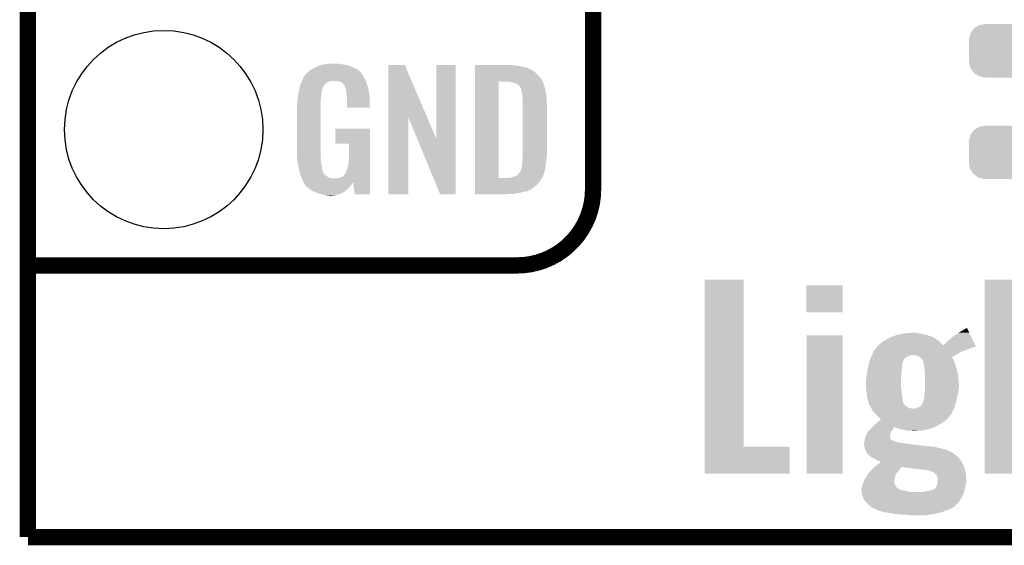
# Model space of a CAD drawing. Extents: x -1.3 to 24.2, y -3.9 to 39.2.
# Tile 1 of 29: x -1.3 to 7.9, y -3.9 to 1. Entities that reach past the tile are written whole.
import ezdxf

# ---------------------------------------------------------------- set-up
doc = ezdxf.new("R2010")
doc.units = 0
doc.layers.get('0').update_dxf_attribs({"linetype": 'CONTINUOUS'})
for name, color, linetype in [('LIGHT_6_CLICK_V100_GKO', 5, 'CONTINUOUS'), ('LIGHT_6_CLICK_V100_GTO', 14, 'CONTINUOUS'), ('LIGHT_6_CLICK_V100_GTS', 12, 'CONTINUOUS')]:
    doc.layers.add(name, color=color, linetype=linetype)

# ---------------------------------------------------------------- blocks, each defined once
blk = doc.blocks.new('CUSTOM_75')
for points in [[(-0.288346, 0.167262), (-0.263218, 0.199814), (0.28593, 0.167262), (0.26581, 0.199814)], [(-0.263218, 0.199814), (-0.254768, 0.210758), (0.26581, 0.199814), (0.251368, 0.210758)], [(-0.254768, 0.210758), (-0.218054, 0.233), (0.251368, 0.210758), (0.222016, 0.233)], [(-0.218054, 0.233), (-0.20777, 0.23923), (0.222016, 0.233), (0.200324, 0.23923)], [(-0.20777, 0.23923), (-0.157486, 0.248168), (0.200324, 0.23923), (0.169202, 0.248168)], [(-0.157486, 0.248168), (-0.15367, 0.248846), (0.169202, 0.248168), (0.15367, 0.248846)], [(-0.15367, 0.248846), (-0.15367, 0.25019), (0.15367, 0.248846), (0.15367, 0.25019)], [(-0.3048, 0.09906), (-0.303986, 0.114586), (0.3048, 0.09906), (0.301898, 0.114586)], [(-0.30353, 0.079592), (-0.3048, 0.09906), (0.30353, 0.079592), (0.3048, 0.09906)], [(-0.303986, 0.114586), (-0.29256, 0.153072), (0.301898, 0.114586), (0.2947, 0.153072)], [(-0.29256, 0.153072), (-0.288346, 0.167262), (0.2947, 0.153072), (0.28593, 0.167262)], [(-0.30353, -0.079592), (-0.30353, 0.079592), (0.30353, -0.079592), (0.30353, 0.079592)], [(-0.3048, -0.09906), (-0.30353, -0.079592), (0.3048, -0.09906), (0.30353, -0.079592)], [(-0.301896, -0.114586), (-0.3048, -0.09906), (0.303986, -0.114586), (0.3048, -0.09906)], [(-0.2947, -0.153072), (-0.301896, -0.114586), (0.292558, -0.153072), (0.303986, -0.114586)], [(-0.285928, -0.167262), (-0.2947, -0.153072), (0.288346, -0.167262), (0.292558, -0.153072)], [(-0.26581, -0.199814), (-0.285928, -0.167262), (0.263216, -0.199814), (0.288346, -0.167262)], [(-0.251366, -0.210758), (-0.26581, -0.199814), (0.254768, -0.210758), (0.263216, -0.199814)], [(-0.222016, -0.233), (-0.251366, -0.210758), (0.218052, -0.233), (0.254768, -0.210758)], [(-0.200322, -0.23923), (-0.222016, -0.233), (0.20777, -0.23923), (0.218052, -0.233)], [(-0.169202, -0.248168), (-0.200322, -0.23923), (0.157484, -0.248168), (0.20777, -0.23923)], [(-0.15367, -0.248846), (-0.169202, -0.248168), (0.15367, -0.248846), (0.157484, -0.248168)], [(-0.15367, -0.25019), (-0.15367, -0.248846), (0.15367, -0.25019), (0.15367, -0.248846)]]:
    blk.add_solid(points)
blk = doc.blocks.new('ROUND_42')
blk.add_circle((0, 0), 0.9271)

msp = doc.modelspace()

# ---------------------------------------------------------------- linework, layer by layer
at = {"layer": 'LIGHT_6_CLICK_V100_GKO', "const_width": 0.1524}
for points in [[(-1.27, -3.81), (-1.27, 36.83)], [(-1.27, -3.81), (21.59, -3.81)]]:
    msp.add_lwpolyline(points, dxfattribs=at)
at = {"layer": 'LIGHT_6_CLICK_V100_GTO', "const_width": 0.1524}
for points in [[(4.0132, -0.5588), (4.0132, 18.3388)], [(-1.27, -1.27), (-0.26924, -1.27)], [(-1.27, -1.27), (3.302, -1.27)]]:
    msp.add_lwpolyline(points, dxfattribs=at)
msp.add_lwpolyline([(3.302, -1.27, 0.4142136), (4.0132, -0.5588)], format="xyb", dxfattribs=at)
at = {"layer": 'LIGHT_6_CLICK_V100_GTO'}
for points in [[(1.3589, 0.5461), (1.37636, 0.558798), (1.831342, 0.5461), (1.813558, 0.558798)], [(1.37636, 0.558798), (1.386842, 0.56642), (1.813558, 0.558798), (1.798318, 0.56642)], [(1.386842, 0.56642), (1.41224, 0.57912), (1.798318, 0.56642), (1.77292, 0.57912)], [(1.41224, 0.57912), (1.4224, 0.5842), (1.77292, 0.57912), (1.761308, 0.5842)], [(1.4224, 0.5842), (1.44526, 0.59436), (1.761308, 0.5842), (1.738084, 0.59436)], [(1.44526, 0.59436), (1.452874, 0.596898), (1.738084, 0.59436), (1.732282, 0.596898)], [(1.452874, 0.596898), (1.46812, 0.60198), (1.732282, 0.596898), (1.710686, 0.60198)], [(1.46812, 0.60198), (1.485054, 0.60706), (1.710686, 0.60198), (1.689098, 0.60706)], [(1.485054, 0.60706), (1.493522, 0.6096), (1.689098, 0.60706), (1.67005, 0.6096)], [(1.493522, 0.6096), (1.524, 0.61214), (1.67005, 0.6096), (1.651, 0.61214)], [(1.524, 0.61214), (1.53924, 0.61468), (1.651, 0.61214), (1.635762, 0.61468)], [(1.53924, 0.61468), (1.554482, 0.61722), (1.617982, 0.61468), (1.607822, 0.61722)], [(2.098054, 0.116718), (2.098062, 0.604504), (2.461048, 0.116718), (2.252984, 0.604504)], [(2.098062, 0.604504), (2.098064, 0.60452), (2.252984, 0.604504), (2.098064, 0.60452)], [(2.54762, -0.086242), (2.547642, 0.604496), (2.727946, -0.086242), (2.72796, 0.604496)], [(2.547642, 0.604496), (2.547644, 0.60452), (2.72796, 0.604496), (2.547644, 0.60452)], [(2.910862, 0.60198), (2.910864, 0.60452), (3.24612, 0.60198), (3.22072, 0.60452)], [(2.910862, 0.59944), (2.910862, 0.60198), (3.27914, 0.59944), (3.24612, 0.60198)], [(2.910862, 0.59436), (2.910862, 0.59944), (3.317238, 0.59436), (3.27914, 0.59944)], [(2.910862, 0.579118), (2.910862, 0.59436), (3.393442, 0.579118), (3.317238, 0.59436)], [(2.910862, 0.56388), (2.910862, 0.579118), (3.42646, 0.56388), (3.393442, 0.579118)], [(2.910862, 0.561338), (2.910862, 0.56388), (3.431542, 0.561338), (3.42646, 0.56388)], [(2.910862, 0.55626), (2.910862, 0.561338), (3.439162, 0.55626), (3.431542, 0.561338)], [(2.910862, 0.54864), (2.910862, 0.55626), (3.454398, 0.54864), (3.439162, 0.55626)], [(1.292592, 0.45466), (1.295802, 0.462282), (1.889762, 0.45466), (1.88722, 0.462282)], [(1.295802, 0.462282), (1.29794, 0.46736), (1.88722, 0.462282), (1.88399, 0.46736)], [(1.29794, 0.46736), (1.3081, 0.49022), (1.88399, 0.46736), (1.869442, 0.49022)], [(1.3081, 0.49022), (1.308102, 0.490222), (1.869442, 0.49022), (1.869442, 0.490222)], [(1.308102, 0.490222), (1.323336, 0.513076), (1.869442, 0.490222), (1.859282, 0.513076)], [(1.323336, 0.513076), (1.32334, 0.513082), (1.859282, 0.513076), (1.859278, 0.513082)], [(1.32334, 0.513082), (1.323364, 0.51562), (1.859278, 0.513082), (1.85674, 0.51562)], [(1.323364, 0.51562), (1.328422, 0.51563), (1.85674, 0.51562), (1.85673, 0.51563)], [(1.328422, 0.51563), (1.332992, 0.523242), (1.85673, 0.51563), (1.849122, 0.523242)], [(1.332992, 0.523242), (1.33604, 0.528316), (1.849122, 0.523242), (1.846582, 0.528316)], [(1.33604, 0.528316), (1.336044, 0.528322), (1.846582, 0.528316), (1.846578, 0.528322)], [(1.336044, 0.528322), (1.3589, 0.5461), (1.846578, 0.528322), (1.831342, 0.5461)], [(2.91086, 0.4953), (2.910862, 0.515622), (3.51282, 0.4953), (3.4925, 0.515622)], [(2.91086, 0.4699), (2.91086, 0.4953), (3.5306, 0.4699), (3.51282, 0.4953)], [(2.91086, 0.44704), (2.91086, 0.4699), (3.54307, 0.44704), (3.5306, 0.4699)], [(2.910862, 0.5334), (2.910862, 0.54864), (3.47218, 0.5334), (3.454398, 0.54864)], [(2.910862, 0.515622), (2.910862, 0.5334), (3.4925, 0.515622), (3.47218, 0.5334)], [(1.26492, 0.36576), (1.270362, 0.388618), (1.477588, 0.36576), (1.4859, 0.388618)], [(1.270362, 0.388618), (1.2752, 0.408938), (1.4859, 0.388618), (1.49606, 0.408938)], [(1.2752, 0.408938), (1.277622, 0.419102), (1.49606, 0.408938), (1.502838, 0.419102)], [(1.277622, 0.419102), (1.279758, 0.424176), (1.502838, 0.419102), (1.506222, 0.424176)], [(1.279758, 0.424176), (1.280828, 0.426718), (1.506222, 0.424176), (1.511296, 0.426718)], [(1.280828, 0.426718), (1.285106, 0.436878), (1.511296, 0.426718), (1.521458, 0.436878)], [(1.285106, 0.436878), (1.288314, 0.4445), (1.521458, 0.436878), (1.534158, 0.4445)], [(1.288314, 0.4445), (1.292592, 0.454658), (1.534158, 0.4445), (1.562098, 0.454658)], [(1.292592, 0.454658), (1.292592, 0.45466), (1.562098, 0.454658), (1.625596, 0.45466)], [(1.640842, 0.44958), (1.625596, 0.45466), (1.891454, 0.44958), (1.889762, 0.45466)], [(1.651, 0.447042), (1.640842, 0.44958), (1.8923, 0.447042), (1.891454, 0.44958)], [(1.666238, 0.436882), (1.651, 0.447042), (1.895688, 0.436882), (1.8923, 0.447042)], [(1.671316, 0.434342), (1.666238, 0.436882), (1.896534, 0.434342), (1.895688, 0.436882)], [(1.680028, 0.42418), (1.671316, 0.434342), (1.89992, 0.42418), (1.896534, 0.434342)], [(1.68656, 0.416558), (1.680028, 0.42418), (1.902162, 0.416558), (1.89992, 0.42418)], [(1.69672, 0.396242), (1.68656, 0.416558), (1.908138, 0.396242), (1.902162, 0.416558)], [(1.701796, 0.388626), (1.69672, 0.396242), (1.910378, 0.388626), (1.908138, 0.396242)], [(1.7018, 0.381004), (1.701796, 0.388626), (1.91262, 0.381004), (1.910378, 0.388626)], [(1.701802, 0.381002), (1.7018, 0.381004), (1.91262, 0.381002), (1.91262, 0.381004)], [(1.704338, 0.375924), (1.701802, 0.381002), (1.913588, 0.375924), (1.91262, 0.381002)], [(1.70434, 0.373382), (1.704338, 0.375924), (1.914072, 0.373382), (1.913588, 0.375924)], [(1.70688, 0.360682), (1.70434, 0.373382), (1.916492, 0.360682), (1.914072, 0.373382)], [(2.910842, -0.452098), (2.91086, 0.44704), (3.13182, -0.452098), (3.131842, 0.44704)], [(3.243582, 0.4445), (3.223258, 0.44704), (3.544456, 0.4445), (3.54307, 0.44704)], [(3.25247, 0.44196), (3.243582, 0.4445), (3.54584, 0.44196), (3.544456, 0.4445)], [(3.261358, 0.43942), (3.25247, 0.44196), (3.547112, 0.43942), (3.54584, 0.44196)], [(3.274062, 0.436878), (3.261358, 0.43942), (3.548382, 0.436878), (3.547112, 0.43942)], [(3.286762, 0.431798), (3.274062, 0.436878), (3.549652, 0.431798), (3.548382, 0.436878)], [(3.294382, 0.42672), (3.286762, 0.431798), (3.55092, 0.42672), (3.549652, 0.431798)], [(3.299464, 0.42418), (3.294382, 0.42672), (3.551646, 0.42418), (3.55092, 0.42672)], [(3.302004, 0.424178), (3.299464, 0.42418), (3.551648, 0.424178), (3.551646, 0.42418)], [(3.31216, 0.419098), (3.302004, 0.424178), (3.553098, 0.419098), (3.551648, 0.424178)], [(3.322318, 0.40894), (3.31216, 0.419098), (3.556, 0.40894), (3.553098, 0.419098)], [(3.32232, 0.408938), (3.322318, 0.40894), (3.556002, 0.408938), (3.556, 0.40894)], [(3.337562, 0.388618), (3.32232, 0.408938), (3.562774, 0.388618), (3.556002, 0.408938)], [(3.338198, 0.38608), (3.337562, 0.388618), (3.56362, 0.38608), (3.562774, 0.388618)], [(3.3401, 0.378462), (3.338198, 0.38608), (3.56489, 0.378462), (3.56362, 0.38608)], [(3.34264, 0.37084), (3.3401, 0.378462), (3.56616, 0.37084), (3.56489, 0.378462)], [(3.34518, 0.365756), (3.34264, 0.37084), (3.567008, 0.365756), (3.56616, 0.37084)], [(1.250214, 0.274318), (1.25262, 0.29718), (1.46812, 0.274318), (1.47066, 0.29718)], [(1.25262, 0.29718), (1.254492, 0.314958), (1.47066, 0.29718), (1.47066, 0.314958)], [(1.254492, 0.314958), (1.25476, 0.3175), (1.47066, 0.314958), (1.471082, 0.3175)], [(1.25476, 0.3175), (1.257432, 0.330198), (1.471082, 0.3175), (1.4732, 0.330198)], [(1.257432, 0.330198), (1.260106, 0.342898), (1.4732, 0.330198), (1.4732, 0.342898)], [(1.260106, 0.342898), (1.262244, 0.353058), (1.4732, 0.342898), (1.47574, 0.353058)], [(1.262244, 0.353058), (1.263848, 0.360676), (1.47574, 0.353058), (1.47574, 0.360676)], [(1.263848, 0.360676), (1.26492, 0.36576), (1.47574, 0.360676), (1.477588, 0.36576)], [(1.70688, 0.340362), (1.70688, 0.360682), (1.920362, 0.340362), (1.916492, 0.360682)], [(1.708836, 0.327658), (1.70688, 0.340362), (1.92278, 0.327658), (1.920362, 0.340362)], [(1.71196, 0.307342), (1.708836, 0.327658), (1.923628, 0.307342), (1.92278, 0.327658)], [(1.71196, 0.2667), (1.71196, 0.307342), (1.92532, 0.2667), (1.923628, 0.307342)], [(3.34518, 0.363218), (3.34518, 0.365756), (3.567432, 0.363218), (3.567008, 0.365756)], [(3.34645, 0.3556), (3.34518, 0.363218), (3.5687, 0.3556), (3.567432, 0.363218)], [(3.34772, 0.34798), (3.34645, 0.3556), (3.570224, 0.34798), (3.5687, 0.3556)], [(3.35153, 0.3175), (3.34772, 0.34798), (3.57632, 0.3175), (3.570224, 0.34798)], [(3.35534, 0.287018), (3.35153, 0.3175), (3.578114, 0.287018), (3.57632, 0.3175)], [(3.35534, 0.27432), (3.35534, 0.287018), (3.57886, 0.27432), (3.578114, 0.287018)], [(1.2446, 0.218442), (1.24714, 0.233682), (1.46812, 0.218442), (1.46812, 0.233682)], [(1.2446, -0.20574), (1.2446, 0.218442), (1.46812, -0.20574), (1.46812, 0.218442)], [(1.24714, 0.25146), (1.24968, 0.26924), (1.46812, 0.25146), (1.46812, 0.26924)], [(1.24714, 0.233682), (1.24714, 0.25146), (1.46812, 0.233682), (1.46812, 0.25146)], [(1.24968, 0.26924), (1.250214, 0.274318), (1.46812, 0.26924), (1.46812, 0.274318)], [(1.71196, 0.203224), (1.71196, 0.2667), (1.925296, 0.203224), (1.92532, 0.2667)], [(1.925296, 0.2032), (1.71196, 0.203224), (1.925296, 0.2032), (1.925296, 0.203224)], [(3.35534, 0.228602), (3.35534, 0.27432), (3.5814, 0.228602), (3.57886, 0.27432)], [(3.35534, -0.23622), (3.35534, 0.228602), (3.5814, -0.23622), (3.5814, 0.228602)], [(2.09804, -0.604496), (2.098054, 0.116718), (2.285976, -0.604496), (2.286, 0.116718)], [(2.36963, -0.086242), (2.286, 0.116718), (2.54762, -0.086242), (2.461048, 0.116718)], [(1.60274, -0.132056), (1.602762, 0.007596), (1.927854, -0.132056), (1.92786, 0.007596)], [(1.602762, 0.007596), (1.602764, 0.00762), (1.92786, 0.007596), (1.602764, 0.00762)], [(2.583176, -0.604504), (2.36963, -0.086242), (2.727936, -0.604504), (2.727946, -0.086242)], [(1.732256, -0.13208), (1.60274, -0.132056), (1.927854, -0.13208), (1.927854, -0.132056)], [(1.73228, -0.243842), (1.732256, -0.13208), (1.92785, -0.243842), (1.927854, -0.13208)], [(1.246868, -0.26924), (1.2446, -0.20574), (1.46812, -0.26924), (1.46812, -0.20574)], [(1.24714, -0.276858), (1.246868, -0.26924), (1.469074, -0.276858), (1.46812, -0.26924)], [(1.72974, -0.28194), (1.73228, -0.243842), (1.927848, -0.28194), (1.92785, -0.243842)], [(3.3528, -0.279398), (3.354416, -0.26162), (3.577378, -0.279398), (3.57886, -0.26162)], [(3.354416, -0.26162), (3.35534, -0.25146), (3.57886, -0.26162), (3.579876, -0.25146)], [(3.35534, -0.25146), (3.35534, -0.23622), (3.579876, -0.25146), (3.5814, -0.23622)], [(1.249174, -0.289562), (1.24714, -0.276858), (1.47066, -0.289562), (1.469074, -0.276858)], [(1.252832, -0.312422), (1.249174, -0.289562), (1.47066, -0.312422), (1.47066, -0.289562)], [(1.256488, -0.33528), (1.252832, -0.312422), (1.47574, -0.33528), (1.47066, -0.312422)], [(1.2573, -0.34036), (1.256488, -0.33528), (1.476756, -0.34036), (1.47574, -0.33528)], [(1.26238, -0.36068), (1.2573, -0.34036), (1.48082, -0.36068), (1.476756, -0.34036)], [(1.269366, -0.388622), (1.26238, -0.36068), (1.485902, -0.388622), (1.48082, -0.36068)], [(1.709422, -0.383538), (1.71704, -0.365758), (1.927844, -0.383538), (1.927844, -0.365758)], [(1.71704, -0.365758), (1.72212, -0.3429), (1.927844, -0.365758), (1.927846, -0.3429)], [(1.72212, -0.3429), (1.7272, -0.31496), (1.927846, -0.3429), (1.927846, -0.31496)], [(1.7272, -0.31496), (1.72974, -0.28194), (1.927846, -0.31496), (1.927848, -0.28194)], [(3.3401, -0.37084), (3.342638, -0.363222), (3.564128, -0.37084), (3.56616, -0.363222)], [(3.342638, -0.363222), (3.345178, -0.355602), (3.56616, -0.363222), (3.567248, -0.355602)], [(3.345178, -0.355602), (3.34518, -0.353064), (3.567248, -0.355602), (3.56761, -0.353064)], [(3.34518, -0.353064), (3.347718, -0.345442), (3.56761, -0.353064), (3.568698, -0.345442)], [(3.347718, -0.345442), (3.34772, -0.335282), (3.568698, -0.345442), (3.57015, -0.335282)], [(3.34772, -0.335282), (3.35026, -0.322578), (3.57015, -0.335282), (3.571966, -0.322578)], [(3.35026, -0.322578), (3.3528, -0.30226), (3.571966, -0.322578), (3.574868, -0.30226)], [(3.3528, -0.2921), (3.3528, -0.279398), (3.57632, -0.2921), (3.577378, -0.279398)], [(3.3528, -0.30226), (3.3528, -0.2921), (3.574868, -0.30226), (3.57632, -0.2921)], [(1.27, -0.39116), (1.269366, -0.388622), (1.486856, -0.39116), (1.485902, -0.388622)], [(1.273556, -0.408938), (1.27, -0.39116), (1.493524, -0.408938), (1.486856, -0.39116)], [(1.274066, -0.411484), (1.273556, -0.408938), (1.496062, -0.411484), (1.493524, -0.408938)], [(1.27508, -0.416558), (1.274066, -0.411484), (1.498604, -0.416558), (1.496062, -0.411484)], [(1.280796, -0.4318), (1.27508, -0.416558), (1.51892, -0.4318), (1.498604, -0.416558)], [(1.2827, -0.43688), (1.280796, -0.4318), (1.52527, -0.43688), (1.51892, -0.4318)], [(1.284878, -0.441962), (1.2827, -0.43688), (1.531622, -0.441962), (1.52527, -0.43688)], [(1.289232, -0.45212), (1.284878, -0.441962), (1.551944, -0.45212), (1.531622, -0.441962)], [(1.29032, -0.45466), (1.289232, -0.45212), (1.57226, -0.45466), (1.551944, -0.45212)], [(1.29159, -0.4572), (1.29032, -0.45466), (1.597658, -0.4572), (1.57226, -0.45466)], [(1.29794, -0.4699), (1.29159, -0.4572), (1.92784, -0.4699), (1.92784, -0.4572)], [(1.610362, -0.4572), (1.62306, -0.45466), (1.92784, -0.4572), (1.92784, -0.45466)], [(1.62306, -0.45466), (1.640842, -0.452118), (1.92784, -0.45466), (1.92784, -0.452118)], [(1.640842, -0.452118), (1.656082, -0.44704), (1.92784, -0.452118), (1.927842, -0.44704)], [(1.656082, -0.44704), (1.673856, -0.43688), (1.927842, -0.44704), (1.927842, -0.43688)], [(1.673856, -0.43688), (1.689102, -0.424178), (1.927842, -0.43688), (1.927842, -0.424178)], [(1.689102, -0.424178), (1.701802, -0.406398), (1.927842, -0.424178), (1.927842, -0.406398)], [(1.701802, -0.406398), (1.70434, -0.403856), (1.927842, -0.406398), (1.927842, -0.403856)], [(1.70434, -0.403856), (1.70688, -0.396238), (1.927842, -0.403856), (1.927844, -0.396238)], [(1.70688, -0.396238), (1.709422, -0.383538), (1.927844, -0.396238), (1.927844, -0.383538)], [(2.910842, -0.45212), (2.910842, -0.452098), (3.213098, -0.45212), (3.13182, -0.452098)], [(2.910842, -0.462282), (2.910842, -0.45212), (3.528058, -0.462282), (3.536186, -0.45212)], [(3.213098, -0.45212), (3.225798, -0.44958), (3.536186, -0.45212), (3.538218, -0.44958)], [(3.241036, -0.44958), (3.241042, -0.449578), (3.538218, -0.44958), (3.53822, -0.449578)], [(3.241042, -0.449578), (3.27406, -0.43942), (3.53822, -0.449578), (3.543298, -0.43942)], [(3.27406, -0.43942), (3.29184, -0.434342), (3.543298, -0.43942), (3.545838, -0.434342)], [(3.29184, -0.434342), (3.291842, -0.43434), (3.545838, -0.434342), (3.54584, -0.43434)], [(3.291842, -0.43434), (3.30708, -0.42418), (3.54584, -0.43434), (3.548966, -0.42418)], [(3.30708, -0.42418), (3.309622, -0.421638), (3.548966, -0.42418), (3.549748, -0.421638)], [(3.309622, -0.421638), (3.32232, -0.4064), (3.549748, -0.421638), (3.554436, -0.4064)], [(3.32232, -0.4064), (3.32613, -0.40132), (3.554436, -0.4064), (3.556, -0.40132)], [(3.32613, -0.40132), (3.337558, -0.386084), (3.556, -0.40132), (3.560062, -0.386084)], [(3.337558, -0.386084), (3.3401, -0.37084), (3.560062, -0.386084), (3.564128, -0.37084)], [(1.30302, -0.485138), (1.29794, -0.4699), (1.92784, -0.485138), (1.92784, -0.4699)], [(1.303804, -0.486706), (1.30302, -0.485138), (1.92784, -0.486706), (1.92784, -0.485138)], [(1.303806, -0.486708), (1.303804, -0.486706), (1.77038, -0.486708), (1.7704, -0.486706)], [(1.305564, -0.490224), (1.303806, -0.486708), (1.770378, -0.490224), (1.77038, -0.486708)], [(1.3081, -0.495298), (1.305564, -0.490224), (1.767478, -0.495298), (1.770378, -0.490224)], [(1.316568, -0.508), (1.3081, -0.495298), (1.76022, -0.508), (1.767478, -0.495298)], [(1.31826, -0.51054), (1.316568, -0.508), (1.758314, -0.51054), (1.76022, -0.508)], [(1.320794, -0.513074), (1.31826, -0.51054), (1.756414, -0.513074), (1.758314, -0.51054)], [(1.3208, -0.515618), (1.320794, -0.513074), (1.754506, -0.515618), (1.756414, -0.513074)], [(1.329872, -0.52832), (1.3208, -0.515618), (1.74498, -0.52832), (1.754506, -0.515618)], [(1.333498, -0.533398), (1.329872, -0.52832), (1.740466, -0.533398), (1.74498, -0.52832)], [(1.35382, -0.54864), (1.333498, -0.533398), (1.726916, -0.54864), (1.740466, -0.533398)], [(1.357632, -0.55118), (1.35382, -0.54864), (1.72466, -0.55118), (1.726916, -0.54864)], [(1.391918, -0.574038), (1.357632, -0.55118), (1.699516, -0.574038), (1.72466, -0.55118)], [(1.785618, -0.604498), (1.7704, -0.486706), (1.927836, -0.604498), (1.92784, -0.486706)], [(2.91084, -0.523242), (2.910842, -0.482598), (3.482338, -0.523242), (3.5179, -0.482598)], [(2.91084, -0.54356), (2.91084, -0.523242), (3.456938, -0.54356), (3.482338, -0.523242)], [(2.91084, -0.56134), (2.91084, -0.54356), (3.428998, -0.56134), (3.456938, -0.54356)], [(2.910842, -0.482598), (2.910842, -0.462282), (3.5179, -0.482598), (3.528058, -0.462282)], [(1.39737, -0.576582), (1.391918, -0.574038), (1.696718, -0.576582), (1.699516, -0.574038)], [(1.43002, -0.59182), (1.39737, -0.576582), (1.670048, -0.59182), (1.696718, -0.576582)], [(1.447292, -0.5969), (1.43002, -0.59182), (1.661158, -0.5969), (1.670048, -0.59182)], [(1.4732, -0.60452), (1.447292, -0.5969), (1.639568, -0.60452), (1.661158, -0.5969)], [(1.50876, -0.61214), (1.4732, -0.60452), (1.617978, -0.61214), (1.639568, -0.60452)], [(1.523998, -0.61468), (1.50876, -0.61214), (1.59258, -0.61468), (1.617978, -0.61214)], [(1.551938, -0.61722), (1.539238, -0.61468), (1.567182, -0.61722), (1.59258, -0.61468)], [(1.927836, -0.60452), (1.785618, -0.604498), (1.927836, -0.60452), (1.927836, -0.604498)], [(2.285976, -0.60452), (2.09804, -0.604496), (2.285976, -0.60452), (2.285976, -0.604496)], [(2.727936, -0.60452), (2.583176, -0.604504), (2.727936, -0.60452), (2.727936, -0.604504)], [(2.91084, -0.56896), (2.91084, -0.56134), (3.41376, -0.56896), (3.428998, -0.56134)], [(2.91084, -0.57658), (2.91084, -0.56896), (3.395978, -0.57658), (3.41376, -0.56896)], [(2.91084, -0.58166), (2.91084, -0.57658), (3.36804, -0.58166), (3.395978, -0.57658)], [(2.91084, -0.58928), (2.91084, -0.58166), (3.33756, -0.58928), (3.36804, -0.58166)], [(2.91084, -0.5969), (2.91084, -0.58928), (3.29946, -0.5969), (3.33756, -0.58928)], [(2.91084, -0.60198), (2.91084, -0.5969), (3.25374, -0.60198), (3.29946, -0.5969)], [(2.91084, -0.604496), (2.91084, -0.60198), (3.205936, -0.604496), (3.25374, -0.60198)], [(3.205482, -0.60452), (2.91084, -0.604496), (3.205482, -0.60452), (3.205936, -0.604496)], [(5.054602, -2.96418), (5.054622, -1.404644), (5.420384, -2.96418), (5.42036, -1.404644)], [(5.054622, -1.404644), (5.054624, -1.40462), (5.42036, -1.404644), (5.054624, -1.40462)], [(6.0071, -1.709396), (6.007122, -1.455444), (6.347436, -1.709396), (6.34746, -1.455444)], [(6.007122, -1.455444), (6.007124, -1.45542), (6.34746, -1.455444), (6.007124, -1.45542)], [(7.673354, -2.042098), (7.673362, -1.404644), (8.013744, -2.042098), (8.0137, -1.404644)], [(7.673362, -1.404644), (7.673364, -1.40462), (8.0137, -1.404644), (7.673364, -1.40462)], [(6.347436, -1.70942), (6.0071, -1.709396), (6.347436, -1.70942), (6.347436, -1.709396)], [(6.00964, -3.215616), (6.009662, -1.922804), (6.347436, -3.215616), (6.34746, -1.922804)], [(6.009662, -1.922804), (6.009664, -1.92278), (6.34746, -1.922804), (6.009664, -1.92278)], [(6.816726, -1.93294), (6.860542, -1.9177), (7.170424, -1.93294), (7.122526, -1.9177)], [(6.860542, -1.9177), (6.87324, -1.91516), (7.122526, -1.9177), (7.114542, -1.91516)], [(6.87324, -1.91516), (6.92404, -1.905), (7.114542, -1.91516), (7.05612, -1.905)], [(6.92404, -1.905), (6.997698, -1.89992), (7.05612, -1.905), (7.033262, -1.89992)], [(7.371086, -1.93802), (7.39648, -1.92278), (7.547678, -1.93802), (7.540508, -1.92278)], [(7.39648, -1.92278), (7.426962, -1.899918), (7.540508, -1.92278), (7.529752, -1.899918)], [(7.426962, -1.899918), (7.46252, -1.8796), (7.529752, -1.899918), (7.520194, -1.8796)], [(7.46252, -1.8796), (7.508254, -1.854224), (7.520194, -1.8796), (7.508254, -1.854224)], [(6.6694, -2.026932), (6.675126, -2.019298), (7.589506, -2.026932), (7.585916, -2.019298)], [(6.675126, -2.019298), (6.67516, -2.019286), (7.585916, -2.019298), (7.58591, -2.019286)], [(6.67516, -2.019286), (6.68274, -2.016756), (7.287278, -2.019286), (7.284916, -2.016756)], [(6.68274, -2.016756), (6.697982, -2.001518), (7.284916, -2.016756), (7.27068, -2.001518)], [(6.697982, -2.001518), (6.723376, -1.981202), (7.27068, -2.001518), (7.2517, -1.981202)], [(6.723376, -1.981202), (6.723382, -1.981198), (7.2517, -1.981202), (7.251696, -1.981198)], [(6.723382, -1.981198), (6.7564, -1.96088), (7.251696, -1.981198), (7.222144, -1.96088)], [(6.7564, -1.96088), (6.771636, -1.953262), (7.222144, -1.96088), (7.211062, -1.953262)], [(6.771636, -1.953262), (6.78688, -1.94564), (7.211062, -1.953262), (7.19582, -1.94564)], [(6.78688, -1.94564), (6.802122, -1.93802), (7.19582, -1.94564), (7.183118, -1.93802)], [(6.802122, -1.93802), (6.81672, -1.932942), (7.183118, -1.93802), (7.172964, -1.932942)], [(6.81672, -1.932942), (6.816726, -1.93294), (7.172964, -1.932942), (7.170424, -1.93294)], [(7.287278, -2.019286), (7.33298, -1.97358), (7.58591, -2.019286), (7.564408, -1.97358)], [(7.33298, -1.97358), (7.363464, -1.945638), (7.564408, -1.97358), (7.551262, -1.945638)], [(7.363464, -1.945638), (7.36854, -1.943094), (7.551262, -1.945638), (7.550064, -1.943094)], [(7.36854, -1.943094), (7.371086, -1.93802), (7.550064, -1.943094), (7.547678, -1.93802)], [(6.612774, -2.12344), (6.616238, -2.11582), (6.946904, -2.12344), (6.96468, -2.11582)], [(6.616238, -2.11582), (6.618548, -2.11074), (6.96468, -2.11582), (6.979922, -2.11074)], [(6.618548, -2.11074), (6.619702, -2.1082), (6.979922, -2.11074), (6.992622, -2.1082)], [(6.619702, -2.1082), (6.62894, -2.08788), (7.40156, -2.1082), (7.437122, -2.08788)], [(6.62894, -2.08788), (6.632404, -2.08026), (7.437122, -2.08788), (7.45236, -2.08026)], [(6.632404, -2.08026), (6.635868, -2.07264), (7.45236, -2.08026), (7.465058, -2.07264)], [(6.635868, -2.07264), (6.637022, -2.070102), (7.465058, -2.07264), (7.472678, -2.070102)], [(6.637022, -2.0701), (6.652262, -2.04978), (7.477756, -2.0701), (7.526022, -2.04978)], [(6.637022, -2.070102), (6.637022, -2.0701), (7.472678, -2.070102), (7.477756, -2.0701)], [(6.652262, -2.04978), (6.661788, -2.03708), (7.526022, -2.04978), (7.561578, -2.03708)], [(6.661788, -2.03708), (6.665596, -2.032002), (7.561578, -2.03708), (7.571736, -2.032002)], [(6.665596, -2.032002), (6.665598, -2.032), (7.571736, -2.032002), (7.581898, -2.032)], [(6.665598, -2.032), (6.6694, -2.026932), (7.581898, -2.032), (7.589506, -2.026932)], [(7.02818, -2.11074), (7.005318, -2.1082), (7.396846, -2.11074), (7.40156, -2.1082)], [(7.051046, -2.115822), (7.02818, -2.11074), (7.38742, -2.115822), (7.396846, -2.11074)], [(7.06374, -2.12598), (7.051046, -2.115822), (7.368574, -2.12598), (7.38742, -2.115822)], [(7.673354, -2.042162), (7.673354, -2.042098), (8.52678, -2.042162), (8.52675, -2.042098)], [(7.673354, -2.072642), (7.673354, -2.042162), (8.53694, -2.072642), (8.52678, -2.042162)], [(7.673354, -2.1082), (7.673354, -2.072642), (8.54456, -2.1082), (8.53694, -2.072642)], [(7.673354, -2.14376), (7.673354, -2.1082), (8.550836, -2.14376), (8.54456, -2.1082)], [(6.584422, -2.214878), (6.589184, -2.192016), (6.90118, -2.214878), (6.901182, -2.192016)], [(6.589184, -2.192016), (6.591302, -2.18186), (6.901182, -2.192016), (6.905244, -2.18186)], [(6.591302, -2.18186), (6.592224, -2.179322), (6.905244, -2.18186), (6.90626, -2.179322)], [(6.592224, -2.179322), (6.594996, -2.171696), (6.90626, -2.179322), (6.9088, -2.171696)], [(6.594996, -2.171696), (6.59592, -2.169156), (6.9088, -2.171696), (6.908802, -2.169156)], [(6.59592, -2.169156), (6.604232, -2.146298), (6.908802, -2.169156), (6.918964, -2.146298)], [(6.604232, -2.146298), (6.608848, -2.1336), (6.918964, -2.146298), (6.9342, -2.1336)], [(6.608848, -2.1336), (6.61162, -2.125982), (6.9342, -2.1336), (6.943724, -2.125982)], [(6.61162, -2.125982), (6.612774, -2.12344), (6.943724, -2.125982), (6.946904, -2.12344)], [(7.063764, -2.125996), (7.06374, -2.12598), (7.368546, -2.125996), (7.368574, -2.12598)], [(7.075174, -2.133602), (7.063764, -2.125996), (7.37108, -2.133602), (7.368546, -2.125996)], [(7.078982, -2.136142), (7.075174, -2.133602), (7.372532, -2.136142), (7.37108, -2.133602)], [(7.089866, -2.15138), (7.078982, -2.136142), (7.38124, -2.15138), (7.372532, -2.136142)], [(7.09168, -2.15392), (7.089866, -2.15138), (7.38233, -2.15392), (7.38124, -2.15138)], [(7.09676, -2.161544), (7.09168, -2.15392), (7.385598, -2.161544), (7.38233, -2.15392)], [(7.09676, -2.164082), (7.09676, -2.161544), (7.386686, -2.164082), (7.385598, -2.161544)], [(7.101332, -2.18694), (7.09676, -2.164082), (7.396482, -2.18694), (7.386686, -2.164082)], [(7.10184, -2.18948), (7.101332, -2.18694), (7.397188, -2.18948), (7.396482, -2.18694)], [(7.10946, -2.217422), (7.10184, -2.18948), (7.404948, -2.217422), (7.397188, -2.18948)], [(7.67334, -3.215616), (7.673352, -2.199646), (8.013676, -3.215616), (8.0137, -2.199646)], [(7.673352, -2.1717), (7.673354, -2.15392), (8.06196, -2.1717), (8.10514, -2.15392)], [(7.673352, -2.181862), (7.673352, -2.1717), (8.036562, -2.181862), (8.06196, -2.1717)], [(7.673352, -2.199646), (7.673352, -2.181862), (8.0137, -2.199646), (8.036562, -2.181862)], [(7.673354, -2.146302), (7.673354, -2.14376), (8.122918, -2.146302), (8.133078, -2.14376)], [(7.673354, -2.15392), (7.673354, -2.146302), (8.10514, -2.15392), (8.122918, -2.146302)], [(6.568756, -2.31394), (6.57098, -2.29616), (6.89102, -2.31394), (6.893242, -2.29616)], [(6.57098, -2.29616), (6.574244, -2.2733), (6.893242, -2.29616), (6.8961, -2.2733)], [(6.574244, -2.2733), (6.5786, -2.242822), (6.8961, -2.2733), (6.898276, -2.242822)], [(6.5786, -2.242822), (6.579658, -2.23774), (6.898276, -2.242822), (6.89864, -2.23774)], [(6.579658, -2.23774), (6.584422, -2.214878), (6.89864, -2.23774), (6.90118, -2.214878)], [(7.11059, -2.232662), (7.10946, -2.217422), (7.40918, -2.232662), (7.404948, -2.217422)], [(7.110778, -2.235206), (7.11059, -2.232662), (7.409184, -2.235206), (7.40918, -2.232662)], [(7.111342, -2.24282), (7.110778, -2.235206), (7.414262, -2.24282), (7.409184, -2.235206)], [(7.112284, -2.25552), (7.111342, -2.24282), (7.4168, -2.25552), (7.414262, -2.24282)], [(7.1136, -2.273298), (7.112284, -2.25552), (7.41934, -2.273298), (7.4168, -2.25552)], [(7.11454, -2.286), (7.1136, -2.273298), (7.422164, -2.286), (7.41934, -2.273298)], [(7.115464, -2.296162), (7.11454, -2.286), (7.42442, -2.296162), (7.422164, -2.286)], [(7.11708, -2.313938), (7.115464, -2.296162), (7.426396, -2.313938), (7.42442, -2.296162)], [(6.56336, -2.352038), (6.5659, -2.3368), (6.89102, -2.352038), (6.89102, -2.3368)], [(6.56336, -2.407918), (6.56336, -2.352038), (6.89102, -2.407918), (6.89102, -2.352038)], [(6.5659, -2.3368), (6.568756, -2.31394), (6.89102, -2.3368), (6.89102, -2.31394)], [(7.11708, -2.31902), (7.11708, -2.313938), (7.42696, -2.31902), (7.426396, -2.313938)], [(7.11708, -2.377438), (7.11708, -2.31902), (7.43204, -2.377438), (7.42696, -2.31902)], [(7.11708, -2.41046), (7.11708, -2.377438), (7.43204, -2.41046), (7.43204, -2.377438)], [(6.56336, -2.423158), (6.56336, -2.407918), (6.893792, -2.423158), (6.89102, -2.407918)], [(6.565902, -2.43586), (6.56336, -2.423158), (6.8961, -2.43586), (6.893792, -2.423158)], [(6.57098, -2.461258), (6.565902, -2.43586), (6.898218, -2.461258), (6.8961, -2.43586)], [(6.57352, -2.496818), (6.57098, -2.461258), (6.90118, -2.496818), (6.898218, -2.461258)], [(7.10946, -2.48666), (7.11454, -2.4511), (7.41883, -2.48666), (7.425942, -2.4511)], [(7.11454, -2.4511), (7.114856, -2.446018), (7.425942, -2.4511), (7.42696, -2.446018)], [(7.114856, -2.446018), (7.11708, -2.41046), (7.42696, -2.446018), (7.43204, -2.41046)], [(6.573522, -2.496822), (6.57352, -2.496818), (6.90118, -2.496822), (6.90118, -2.496818)], [(6.58114, -2.52476), (6.573522, -2.496822), (6.905838, -2.52476), (6.90118, -2.496822)], [(6.581904, -2.5273), (6.58114, -2.52476), (6.90626, -2.5273), (6.905838, -2.52476)], [(6.58876, -2.550158), (6.581904, -2.5273), (6.910832, -2.550158), (6.90626, -2.5273)], [(6.589124, -2.552698), (6.58876, -2.550158), (6.91134, -2.552698), (6.910832, -2.550158)], [(6.589486, -2.555234), (6.589124, -2.552698), (6.91134, -2.555234), (6.91134, -2.552698)], [(6.590212, -2.560318), (6.589486, -2.555234), (6.916418, -2.560318), (6.91134, -2.555234)], [(6.5913, -2.567938), (6.590212, -2.560318), (6.921182, -2.567938), (6.916418, -2.560318)], [(6.598916, -2.578094), (6.5913, -2.567938), (6.92753, -2.578094), (6.921182, -2.567938)], [(7.071354, -2.588262), (7.08406, -2.57302), (7.3929, -2.588262), (7.39775, -2.57302)], [(7.08406, -2.57302), (7.096756, -2.555248), (7.39775, -2.57302), (7.403404, -2.555248)], [(7.096756, -2.555248), (7.09676, -2.552704), (7.403404, -2.555248), (7.404214, -2.552704)], [(7.09676, -2.552704), (7.099298, -2.54508), (7.404214, -2.552704), (7.40664, -2.54508)], [(7.099298, -2.54508), (7.10184, -2.53238), (7.40664, -2.54508), (7.409312, -2.53238)], [(7.10184, -2.53238), (7.10692, -2.50952), (7.409312, -2.53238), (7.414126, -2.50952)], [(7.10692, -2.50952), (7.10833, -2.49682), (7.414126, -2.50952), (7.4168, -2.49682)], [(7.10833, -2.49682), (7.10946, -2.48666), (7.4168, -2.49682), (7.41883, -2.48666)], [(6.59892, -2.580634), (6.598916, -2.578094), (6.929118, -2.580634), (6.92753, -2.578094)], [(6.598922, -2.580636), (6.59892, -2.580634), (6.929118, -2.580636), (6.929118, -2.580634)], [(6.604728, -2.590798), (6.598922, -2.580636), (6.944358, -2.590798), (6.929118, -2.580636)], [(6.609082, -2.59842), (6.604728, -2.590798), (6.9596, -2.59842), (6.944358, -2.590798)], [(6.613436, -2.606038), (6.609082, -2.59842), (6.979916, -2.606038), (6.9596, -2.59842)], [(6.614888, -2.60858), (6.613436, -2.606038), (7.00024, -2.60858), (6.979916, -2.606038)], [(6.629398, -2.633978), (6.614888, -2.60858), (7.373134, -2.633978), (7.38523, -2.60858)], [(6.64718, -2.654298), (6.629398, -2.633978), (7.363458, -2.654298), (7.373134, -2.633978)], [(6.64718, -2.6543), (6.64718, -2.654298), (7.363456, -2.6543), (7.363458, -2.654298)], [(6.6802, -2.68732), (6.64718, -2.6543), (7.337776, -2.68732), (7.363456, -2.6543)], [(7.010398, -2.60858), (7.025638, -2.60604), (7.38523, -2.60858), (7.38644, -2.60604)], [(7.025638, -2.60604), (7.038338, -2.60096), (7.38644, -2.60604), (7.38886, -2.60096)], [(7.038338, -2.60096), (7.056118, -2.595882), (7.38886, -2.60096), (7.390474, -2.595882)], [(7.056118, -2.595882), (7.071354, -2.588262), (7.390474, -2.595882), (7.3929, -2.588262)], [(6.62432, -2.7813), (6.64972, -2.7559), (7.208522, -2.7813), (7.2517, -2.7559)], [(6.64972, -2.7559), (6.65226, -2.75336), (7.2517, -2.7559), (7.256144, -2.75336)], [(6.65226, -2.75336), (6.672978, -2.735582), (7.256144, -2.75336), (7.287258, -2.735582)], [(6.672978, -2.735582), (6.693702, -2.7178), (7.287258, -2.735582), (7.31012, -2.7178)], [(6.692898, -2.697478), (6.6802, -2.68732), (7.329878, -2.697478), (7.337776, -2.68732)], [(6.695444, -2.700022), (6.692898, -2.697478), (7.3279, -2.700022), (7.329878, -2.697478)], [(6.693702, -2.7178), (6.705564, -2.707622), (7.31012, -2.7178), (7.32233, -2.707622)], [(6.700522, -2.705098), (6.695444, -2.700022), (7.325356, -2.705098), (7.3279, -2.700022)], [(6.700526, -2.7051), (6.700522, -2.705098), (7.325356, -2.7051), (7.325356, -2.705098)], [(6.705564, -2.707622), (6.700526, -2.7051), (7.32233, -2.707622), (7.325356, -2.7051)], [(6.56336, -2.862582), (6.568802, -2.849882), (6.78688, -2.862582), (6.78942, -2.849882)], [(6.568802, -2.849882), (6.570982, -2.8448), (6.78942, -2.849882), (6.791374, -2.8448)], [(6.570982, -2.8448), (6.583682, -2.824478), (6.791374, -2.8448), (6.79919, -2.824478)], [(6.583682, -2.824478), (6.588762, -2.819396), (6.79919, -2.824478), (6.801146, -2.819396)], [(6.588762, -2.819396), (6.590028, -2.816864), (6.801146, -2.819396), (6.80212, -2.816864)], [(6.590028, -2.816864), (6.591302, -2.814322), (6.80212, -2.816864), (6.804658, -2.814322)], [(6.591302, -2.814322), (6.601464, -2.804158), (6.804658, -2.814322), (6.814816, -2.804158)], [(6.601464, -2.804158), (6.614158, -2.791464), (6.814816, -2.804158), (6.8199, -2.791464)], [(6.614158, -2.791464), (6.619244, -2.786378), (6.8199, -2.791464), (6.824978, -2.786378)], [(6.619244, -2.786378), (6.6243, -2.78132), (6.824978, -2.786378), (6.827512, -2.78132)], [(6.6243, -2.78132), (6.62432, -2.7813), (7.20846, -2.78132), (7.208522, -2.7813)], [(6.880842, -2.799078), (6.827512, -2.78132), (7.15518, -2.799078), (7.20846, -2.78132)], [(6.896098, -2.804158), (6.880842, -2.799078), (7.134014, -2.804158), (7.15518, -2.799078)], [(6.92658, -2.80924), (6.896098, -2.804158), (7.112842, -2.80924), (7.134014, -2.804158)], [(6.954518, -2.81432), (6.92658, -2.80924), (7.091678, -2.81432), (7.112842, -2.80924)], [(7.00024, -2.81686), (6.979918, -2.81432), (7.01802, -2.81686), (7.091678, -2.81432)], [(6.54558, -2.93116), (6.545582, -2.931158), (6.901182, -2.93116), (6.901172, -2.931158)], [(6.54558, -2.9337), (6.54558, -2.93116), (6.926578, -2.9337), (6.911342, -2.93116)], [(6.54558, -2.93624), (6.54558, -2.9337), (6.95198, -2.93624), (6.926578, -2.9337)], [(6.54558, -2.941318), (6.54558, -2.93624), (6.987526, -2.941318), (6.95198, -2.93624)], [(6.545582, -2.94132), (6.54558, -2.941318), (6.98754, -2.94132), (6.987526, -2.941318)], [(6.545582, -2.931158), (6.54812, -2.92354), (6.901172, -2.931158), (6.863078, -2.92354)], [(6.546598, -2.9464), (6.545582, -2.94132), (7.03326, -2.9464), (6.98754, -2.94132)], [(6.54812, -2.92354), (6.550658, -2.915922), (6.863078, -2.92354), (6.835142, -2.915922)], [(6.550658, -2.915922), (6.55066, -2.915916), (6.835142, -2.915922), (6.835132, -2.915916)], [(6.55066, -2.915916), (6.550662, -2.900678), (6.835132, -2.915916), (6.804656, -2.900678)], [(6.550662, -2.900678), (6.551506, -2.898142), (6.804656, -2.900678), (6.799584, -2.898142)], [(6.551506, -2.898142), (6.554046, -2.89052), (6.799584, -2.898142), (6.791964, -2.89052)], [(6.554046, -2.89052), (6.556586, -2.882902), (6.791964, -2.89052), (6.78942, -2.882902)], [(6.556586, -2.882902), (6.558278, -2.877824), (6.78942, -2.882902), (6.786882, -2.877824)], [(6.558278, -2.877824), (6.56336, -2.862582), (6.786882, -2.877824), (6.78688, -2.862582)], [(5.0546, -3.215616), (5.054602, -2.964204), (5.852136, -3.215616), (5.85216, -2.964204)], [(5.054602, -2.964204), (5.054602, -2.96418), (5.85216, -2.964204), (5.420384, -2.96418)], [(6.547614, -2.95148), (6.546598, -2.9464), (7.061198, -2.95148), (7.03326, -2.9464)], [(6.548122, -2.95402), (6.547614, -2.95148), (7.09168, -2.95402), (7.061198, -2.95148)], [(6.549138, -2.9591), (6.548122, -2.95402), (7.12724, -2.9591), (7.09168, -2.95402)], [(6.549646, -2.96164), (6.549138, -2.9591), (7.165338, -2.96164), (7.12724, -2.9591)], [(6.550154, -2.96418), (6.549646, -2.96164), (7.19582, -2.96418), (7.17296, -2.96164)], [(6.551678, -2.9718), (6.550154, -2.96418), (7.22884, -2.9718), (7.19582, -2.96418)], [(6.5532, -2.979418), (6.551678, -2.9718), (7.25931, -2.979418), (7.22884, -2.9718)], [(6.55782, -2.992122), (6.5532, -2.979418), (7.310122, -2.992122), (7.25931, -2.979418)], [(6.56336, -3.007358), (6.55782, -2.992122), (7.347128, -3.007358), (7.310122, -2.992122)], [(6.564632, -3.0099), (6.56336, -3.007358), (7.3533, -3.0099), (7.347128, -3.007358)], [(6.573518, -3.027674), (6.564632, -3.0099), (7.382924, -3.027674), (7.3533, -3.0099)], [(6.581132, -3.032758), (6.573518, -3.027674), (7.391398, -3.032758), (7.382924, -3.027674)], [(6.581134, -3.03276), (6.581132, -3.032758), (7.3914, -3.03276), (7.391398, -3.032758)], [(6.58114, -3.035294), (6.581134, -3.03276), (7.394396, -3.035294), (7.3914, -3.03276)], [(6.59892, -3.05054), (6.58114, -3.035294), (7.412414, -3.05054), (7.394396, -3.035294)], [(6.613142, -3.060698), (6.59892, -3.05054), (7.424418, -3.060698), (7.412414, -3.05054)], [(6.616698, -3.063238), (6.613142, -3.060698), (7.426958, -3.063238), (7.424418, -3.060698)], [(6.616706, -3.063242), (6.616698, -3.063238), (7.42696, -3.063242), (7.426958, -3.063238)], [(6.635894, -3.0734), (6.616706, -3.063242), (7.43458, -3.0734), (7.42696, -3.063242)], [(6.65988, -3.0861), (6.635894, -3.0734), (7.443652, -3.0861), (7.43458, -3.0734)], [(6.667502, -3.09118), (6.65988, -3.0861), (7.44728, -3.09118), (7.443652, -3.0861)], [(6.675116, -3.096256), (6.667502, -3.09118), (7.450664, -3.096256), (7.44728, -3.09118)], [(6.67258, -3.13182), (6.695642, -3.114042), (7.47141, -3.13182), (7.46252, -3.114042)], [(6.69036, -3.098798), (6.675116, -3.096256), (7.45236, -3.098798), (7.450664, -3.096256)], [(6.700514, -3.106416), (6.69036, -3.098798), (7.457438, -3.106416), (7.45236, -3.098798)], [(6.695642, -3.114042), (6.70553, -3.10642), (7.46252, -3.114042), (7.45744, -3.10642)], [(6.70553, -3.10642), (6.700514, -3.106416), (7.45744, -3.10642), (7.457438, -3.106416)], [(5.852136, -3.21564), (5.0546, -3.215616), (5.852136, -3.21564), (5.852136, -3.215616)], [(6.347436, -3.21564), (6.00964, -3.215616), (6.347436, -3.21564), (6.347436, -3.215616)], [(6.567732, -3.241042), (6.584246, -3.218178), (6.83768, -3.241042), (6.845302, -3.218178)], [(6.584246, -3.218178), (6.59892, -3.197862), (6.845302, -3.218178), (6.86308, -3.197862)], [(6.59892, -3.197862), (6.598922, -3.19786), (6.86308, -3.197862), (6.86308, -3.19786)], [(6.598922, -3.19786), (6.619242, -3.17754), (6.86308, -3.19786), (6.87832, -3.17754)], [(6.619242, -3.17754), (6.634482, -3.1623), (6.87832, -3.17754), (6.89102, -3.1623)], [(6.634482, -3.1623), (6.642092, -3.15469), (6.89102, -3.1623), (6.896092, -3.15469)], [(6.642092, -3.15469), (6.644642, -3.15214), (7.481392, -3.15469), (7.480482, -3.15214)], [(6.644642, -3.15214), (6.655116, -3.144522), (7.480482, -3.15214), (7.47776, -3.144522)], [(6.655116, -3.144522), (6.67258, -3.13182), (7.47776, -3.144522), (7.47141, -3.13182)], [(7.08914, -3.17754), (6.896092, -3.15469), (7.489554, -3.17754), (7.481392, -3.15469)], [(7.119622, -3.18008), (7.08914, -3.17754), (7.49046, -3.18008), (7.489554, -3.17754)], [(7.11963, -3.180082), (7.119622, -3.18008), (7.49046, -3.180082), (7.49046, -3.18008)], [(7.145022, -3.1877), (7.11963, -3.180082), (7.491806, -3.1877), (7.49046, -3.180082)], [(7.165342, -3.190242), (7.145022, -3.1877), (7.492254, -3.190242), (7.491806, -3.1877)], [(7.200902, -3.208022), (7.165342, -3.190242), (7.495392, -3.208022), (7.492254, -3.190242)], [(7.208522, -3.213102), (7.200902, -3.208022), (7.496288, -3.213102), (7.495392, -3.208022)], [(7.21868, -3.22326), (7.208522, -3.213102), (7.49808, -3.22326), (7.496288, -3.213102)], [(8.013676, -3.21564), (7.67334, -3.215616), (8.013676, -3.21564), (8.013676, -3.215616)], [(6.53288, -3.31724), (6.540138, -3.296916), (6.83514, -3.31724), (6.82752, -3.296916)], [(6.540138, -3.296916), (6.543764, -3.286758), (6.82752, -3.296916), (6.82752, -3.286758)], [(6.543764, -3.286758), (6.54558, -3.281678), (6.82752, -3.286758), (6.828536, -3.281678)], [(6.54558, -3.281678), (6.556416, -3.26136), (6.828536, -3.281678), (6.8326, -3.26136)], [(6.556416, -3.26136), (6.565902, -3.243578), (6.8326, -3.26136), (6.837044, -3.243578)], [(6.565902, -3.243578), (6.567732, -3.241042), (6.837044, -3.243578), (6.83768, -3.241042)], [(7.218682, -3.223262), (7.21868, -3.22326), (7.498082, -3.223262), (7.49808, -3.22326)], [(7.226302, -3.23596), (7.218682, -3.223262), (7.49875, -3.23596), (7.498082, -3.223262)], [(7.23392, -3.263902), (7.226302, -3.23596), (7.50022, -3.263902), (7.49875, -3.23596)], [(7.22884, -3.314698), (7.233194, -3.299464), (7.496464, -3.314698), (7.50062, -3.299464)], [(7.233194, -3.299464), (7.23392, -3.296924), (7.50062, -3.299464), (7.50062, -3.296924)], [(7.23392, -3.271518), (7.23392, -3.263902), (7.50062, -3.271518), (7.50022, -3.263902)], [(7.23392, -3.296924), (7.23392, -3.271518), (7.50062, -3.296924), (7.50062, -3.271518)], [(6.52018, -3.360416), (6.522356, -3.3528), (6.87387, -3.360416), (6.860542, -3.3528)], [(6.52018, -3.362958), (6.52018, -3.360416), (6.878316, -3.362958), (6.87387, -3.360416)], [(6.52018, -3.36296), (6.52018, -3.362958), (6.880856, -3.36296), (6.878316, -3.362958)], [(6.52018, -3.368038), (6.52018, -3.36296), (6.888474, -3.368038), (6.880856, -3.36296)], [(6.520746, -3.37058), (6.52018, -3.368038), (6.89864, -3.37058), (6.888474, -3.368038)], [(6.52131, -3.37312), (6.520746, -3.37058), (6.916418, -3.37312), (6.89864, -3.37058)], [(6.523004, -3.38074), (6.52131, -3.37312), (6.941818, -3.38074), (6.916418, -3.37312)], [(6.522356, -3.3528), (6.52526, -3.34264), (6.860542, -3.3528), (6.847846, -3.34264)], [(6.524132, -3.38582), (6.523004, -3.38074), (6.9723, -3.38582), (6.941818, -3.38074)], [(6.524696, -3.38836), (6.524132, -3.38582), (7.00786, -3.38836), (6.9723, -3.38582)], [(6.52526, -3.3909), (6.524696, -3.38836), (7.480468, -3.3909), (7.481146, -3.38836)], [(6.52526, -3.342634), (6.53288, -3.31724), (6.847838, -3.342634), (6.83514, -3.31724)], [(6.52526, -3.34264), (6.52526, -3.342634), (6.847846, -3.34264), (6.847838, -3.342634)], [(6.526278, -3.401062), (6.52526, -3.3909), (7.47776, -3.401062), (7.480468, -3.3909)], [(6.5278, -3.416298), (6.526278, -3.401062), (7.469692, -3.416298), (7.47776, -3.401062)], [(7.081518, -3.38836), (7.101842, -3.38582), (7.481146, -3.38836), (7.481824, -3.38582)], [(7.101842, -3.38582), (7.14502, -3.3782), (7.481824, -3.38582), (7.483856, -3.3782)], [(7.14502, -3.3782), (7.170422, -3.37312), (7.483856, -3.3782), (7.48521, -3.37312)], [(7.170422, -3.37312), (7.188196, -3.36804), (7.48521, -3.37312), (7.486564, -3.36804)], [(7.190734, -3.36804), (7.195816, -3.362962), (7.486564, -3.36804), (7.48792, -3.362962)], [(7.195816, -3.362962), (7.195822, -3.362958), (7.48792, -3.362962), (7.48792, -3.362958)], [(7.195822, -3.362958), (7.211056, -3.350262), (7.48792, -3.362958), (7.489734, -3.350262)], [(7.211056, -3.350262), (7.226298, -3.327406), (7.489734, -3.350262), (7.492998, -3.327406)], [(7.226298, -3.327402), (7.22884, -3.314698), (7.493, -3.327402), (7.496464, -3.314698)], [(7.226298, -3.327406), (7.226298, -3.327402), (7.492998, -3.327406), (7.493, -3.327402)], [(6.539306, -3.44424), (6.5278, -3.416298), (7.4549, -3.44424), (7.469692, -3.416298)], [(6.54558, -3.459478), (6.539306, -3.44424), (7.445756, -3.459478), (7.4549, -3.44424)], [(6.564632, -3.482342), (6.54558, -3.459478), (7.432038, -3.482342), (7.445756, -3.459478)], [(6.570978, -3.489958), (6.564632, -3.482342), (7.424422, -3.489958), (7.432038, -3.482342)], [(6.59892, -3.51536), (6.570978, -3.489958), (7.39902, -3.51536), (7.424422, -3.489958)], [(6.60845, -3.522982), (6.59892, -3.51536), (7.391398, -3.522982), (7.39902, -3.51536)], [(6.62115, -3.53314), (6.60845, -3.522982), (7.37362, -3.53314), (7.391398, -3.522982)], [(6.624322, -3.535678), (6.62115, -3.53314), (7.36905, -3.535678), (7.37362, -3.53314)], [(6.64718, -3.54584), (6.624322, -3.535678), (7.35076, -3.54584), (7.36905, -3.535678)], [(6.664962, -3.55346), (6.64718, -3.54584), (7.33298, -3.55346), (7.35076, -3.54584)], [(6.672576, -3.558538), (6.664962, -3.55346), (7.32113, -3.558538), (7.33298, -3.55346)], [(6.681292, -3.56108), (6.672576, -3.558538), (7.3152, -3.56108), (7.32113, -3.558538)], [(6.733538, -3.57632), (6.681292, -3.56108), (7.271654, -3.57632), (7.3152, -3.56108)], [(6.749414, -3.57886), (6.733538, -3.57632), (7.264398, -3.57886), (7.271654, -3.57632)], [(6.828788, -3.59156), (6.749414, -3.57886), (7.20598, -3.59156), (7.264398, -3.57886)], [(6.860538, -3.59664), (6.828788, -3.59156), (7.17753, -3.59664), (7.20598, -3.59156)], [(6.91896, -3.59918), (6.860538, -3.59664), (7.163306, -3.59918), (7.17753, -3.59664)], [(6.9723, -3.60426), (6.91896, -3.59918), (7.134858, -3.60426), (7.163306, -3.59918)], [(7.01548, -3.6068), (6.9723, -3.60426), (7.05104, -3.6068), (7.134858, -3.60426)]]:
    msp.add_solid(points, dxfattribs=at)

# ---------------------------------------------------------------- block references
at = {"layer": 'LIGHT_6_CLICK_V100_GTS'}
for name, p in [('ROUND_42', (0, 0)), ('CUSTOM_75', (7.83082, 0.7366)), ('CUSTOM_75', (7.83082, -0.21336))]:
    msp.add_blockref(name, p, dxfattribs=at)

doc.saveas('drawing.dxf')
